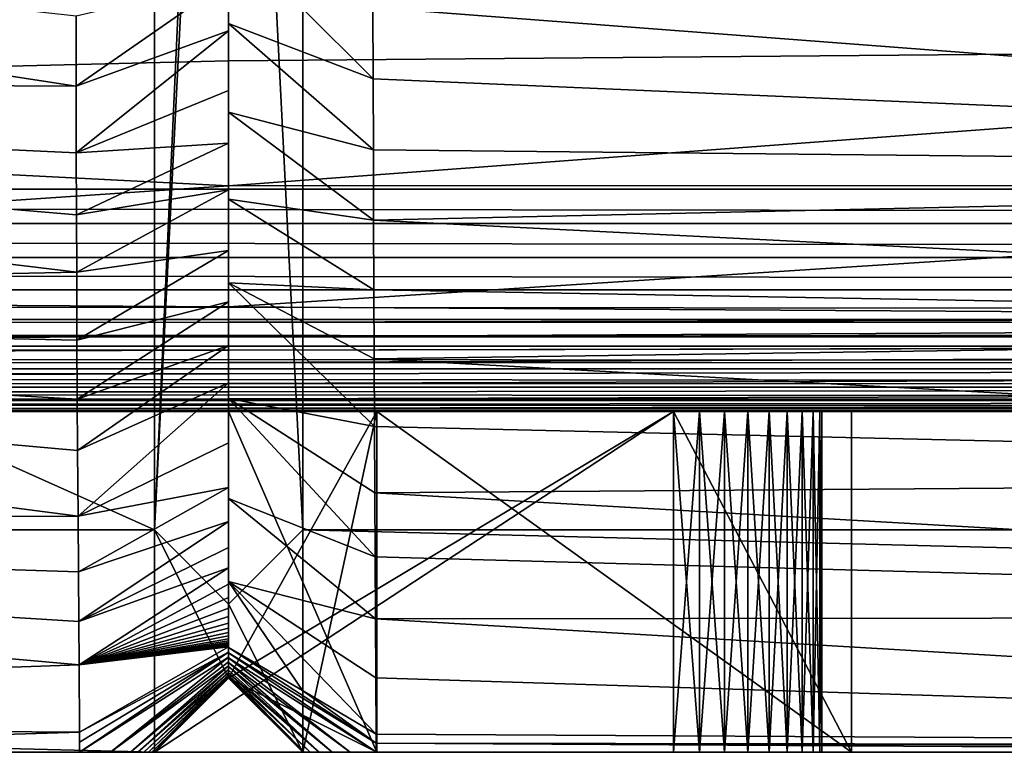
# Model space of a CAD drawing. Header units: metres. Extents: x -258 to 72, y -72 to 102.
# Tile 32 of 256: x -137.02 to -130.38, y -15 to -10.06. Entities that reach past the tile are written whole.
import ezdxf

# ---------------------------------------------------------------- set-up
doc = ezdxf.new("R2010")
doc.units = ezdxf.units.M
doc.layers.add('solid_FREESTAND_ASM_SW0005', color=7, linetype='CONTINUOUS')

msp = doc.modelspace()

# ---------------------------------------------------------------- linework, layer by layer
at = {"layer": 'solid_FREESTAND_ASM_SW0005'}
for points in [[(-136.112488, -13.5, 45.799999), (-196.306244, 13.5, 45.799999), (-196.306244, -13.5, 45.799999)], [(-136.112488, -2.5, 45.799999), (-196.306244, 13.5, 45.799999), (-136.112488, -13.5, 45.799999)], [(-76.866859, -13.5, 45.799999), (-76.866859, 13.5, 45.799999), (-135.112488, 13.5, 45.799999)], [(-131.412491, 2.6, 45.799999), (-76.866859, -13.5, 45.799999), (-135.112488, 13.5, 45.799999)], [(-246.439835, -11.2, 43.5), (-58.5, 11.2, 43.5), (-58.5, -11.2, 43.5)], [(-246.439835, 11.2, 43.5), (-58.5, 11.2, 43.5), (-246.439835, -11.2, 43.5)], [(-131.412491, 2.6, 45.799999), (-131.412491, -2.6, 45.799999), (-76.866859, -13.5, 45.799999)], [(-135.612488, -2.5, 45.299999), (-136.112488, -13.5, 45.799999), (-135.612488, -3.6, 45.299999)], [(-136.112488, -2.5, 45.799999), (-136.112488, -13.5, 45.799999), (-135.612488, -2.5, 45.299999)], [(-134.612488, -2.6, 45.799999), (-135.112488, -3.1, 45.799999), (-76.866859, -13.5, 45.799999)], [(-131.412491, -2.6, 45.799999), (-134.612488, -2.6, 45.799999), (-76.866859, -13.5, 45.799999)], [(-135.612488, -3.6, 45.299999), (-135.112488, -13.5, 45.799999), (-135.112488, -3.1, 45.799999)], [(-135.112488, -3.1, 45.799999), (-135.112488, -13.5, 45.799999), (-76.866859, -13.5, 45.799999)], [(-135.612488, -3.6, 45.299999), (-136.112488, -13.5, 45.799999), (-135.612488, -14, 45.299999)], [(-135.612488, -3.6, 45.299999), (-135.612488, -14, 45.299999), (-135.112488, -13.5, 45.799999)], [(-147.528915, -8.829827, 24.455816), (-136.640671, -10.031066, 24.601543), (-136.640244, -10.505151, 24.820793)], [(-147.528915, -8.829827, 24.455816), (-136.640244, -10.505151, 24.820793), (-147.526108, -10.447568, 25.101238)], [(-146.770309, -9.211143, 27.597363), (-146.784424, -10.606689, 28.237125), (-135.612488, -9.470439, 27.40221)], [(-122.856133, -10.227712, 27.471428), (-122.846046, -9.229651, 26.918577), (-135.612488, -9.470439, 27.40221)], [(-146.784424, -10.606689, 28.237125), (-135.612488, -10.334142, 27.840279), (-135.612488, -9.470439, 27.40221)], [(-122.856133, -10.227712, 27.471428), (-135.612488, -9.470439, 27.40221), (-135.612488, -10.334142, 27.840279)], [(-135.612488, -9.791597, 25.592251), (-135.612488, -9.482079, 25.389627), (-135.612488, -10.084052, 25.670277)], [(-134.63858, -10.456651, 24.740686), (-135.612488, -10.084052, 25.670277), (-135.612488, -9.482079, 25.389627)], [(-134.63858, -10.456651, 24.740686), (-135.612488, -9.482079, 25.389627), (-134.640152, -9.976195, 24.516241)], [(-136.640244, -10.505151, 24.820793), (-136.640671, -10.031066, 24.601543), (-135.612488, -9.791597, 25.592251)], [(-136.640244, -10.505151, 24.820793), (-135.612488, -9.791597, 25.592251), (-135.612488, -10.131976, 25.752459)], [(-135.612488, -10.131976, 25.752459), (-135.612488, -9.791597, 25.592251), (-135.612488, -10.084052, 25.670277)], [(-134.640152, -9.976195, 24.516241), (-120.091194, -9.98056, 24.071754), (-120.089142, -11.084334, 24.661629)], [(-134.63858, -10.456651, 24.740686), (-134.640152, -9.976195, 24.516241), (-120.089142, -11.084334, 24.661629)], [(-135.612488, -10.131976, 25.752459), (-135.612488, -10.084052, 25.670277), (-135.612488, -10.681104, 25.965834)], [(-134.63681, -10.934555, 24.974401), (-135.612488, -10.681104, 25.965834), (-135.612488, -10.084052, 25.670277)], [(-134.63681, -10.934555, 24.974401), (-135.612488, -10.084052, 25.670277), (-134.63858, -10.456651, 24.740686)], [(-136.639465, -10.955819, 25.038528), (-136.640244, -10.505151, 24.820793), (-135.612488, -10.131976, 25.752459)], [(-136.639465, -10.955819, 25.038528), (-135.612488, -10.131976, 25.752459), (-135.612488, -10.535975, 25.949297)], [(-135.612488, -10.535975, 25.949297), (-135.612488, -10.131976, 25.752459), (-135.612488, -10.681104, 25.965834)], [(-122.856133, -10.227712, 27.471428), (-135.612488, -10.334142, 27.840279), (-135.612488, -11.178742, 28.30695)], [(-122.86689, -11.176756, 28.054874), (-122.856133, -10.227712, 27.471428), (-135.612488, -11.178742, 28.30695)], [(-146.784424, -10.606689, 28.237125), (-135.612488, -11.178742, 28.30695), (-135.612488, -10.334142, 27.840279)], [(-147.526108, -10.447568, 25.101238), (-136.640244, -10.505151, 24.820793), (-136.639465, -10.955819, 25.038528)], [(-147.526108, -10.447568, 25.101238), (-136.639465, -10.955819, 25.038528), (-136.638351, -11.375068, 25.249401)], [(-147.526108, -10.447568, 25.101238), (-136.638351, -11.375068, 25.249401), (-136.636978, -11.760481, 25.450483)], [(-147.526108, -10.447568, 25.101238), (-136.636978, -11.760481, 25.450483), (-147.522964, -11.987998, 25.811586)], [(-134.63681, -10.934555, 24.974401), (-134.63858, -10.456651, 24.740686), (-120.089142, -11.084334, 24.661629)], [(-136.639465, -10.955819, 25.038528), (-135.612488, -10.535975, 25.949297), (-135.612488, -10.891656, 26.128733)], [(-135.612488, -10.891656, 26.128733), (-135.612488, -10.535975, 25.949297), (-135.612488, -10.681104, 25.965834)], [(-146.784424, -10.606689, 28.237125), (-146.663589, -11.924352, 28.921038), (-135.612488, -11.178742, 28.30695)], [(-135.612488, -10.891656, 26.128733), (-135.612488, -10.681104, 25.965834), (-135.612488, -11.268223, 26.273573)], [(-134.634903, -11.409142, 25.217056), (-135.612488, -11.268223, 26.273573), (-135.612488, -10.681104, 25.965834)], [(-134.634903, -11.409142, 25.217056), (-135.612488, -10.681104, 25.965834), (-134.63681, -10.934555, 24.974401)], [(-136.638351, -11.375068, 25.249401), (-136.639465, -10.955819, 25.038528), (-135.612488, -10.891656, 26.128733)], [(-136.638351, -11.375068, 25.249401), (-135.612488, -10.891656, 26.128733), (-135.612488, -11.206455, 26.292414)], [(-135.612488, -11.206455, 26.292414), (-135.612488, -10.891656, 26.128733), (-135.612488, -11.268223, 26.273573)], [(-134.634903, -11.409142, 25.217056), (-134.63681, -10.934555, 24.974401), (-120.089142, -11.084334, 24.661629)], [(-134.634903, -11.409142, 25.217056), (-120.089142, -11.084334, 24.661629), (-120.086952, -12.1394, 25.288675)], [(-246.439835, -11.2, 43.5), (-58.5, -11.2, 43.5), (-58.5, -11.43279, 43.481827)], [(-246.439835, -11.43279, 43.481827), (-246.439835, -11.2, 43.5), (-58.5, -11.43279, 43.481827)], [(-146.663589, -11.924352, 28.921038), (-135.612488, -11.994523, 28.796026), (-135.612488, -11.178742, 28.30695)], [(-136.636978, -11.760481, 25.450483), (-136.638351, -11.375068, 25.249401), (-135.612488, -11.206455, 26.292414)], [(-136.636978, -11.760481, 25.450483), (-135.612488, -11.206455, 26.292414), (-135.612488, -11.614948, 26.511799)], [(-122.86689, -11.176756, 28.054874), (-135.612488, -11.178742, 28.30695), (-135.612488, -11.994523, 28.796026)], [(-122.963692, -12.07034, 28.663027), (-122.86689, -11.176756, 28.054874), (-135.612488, -11.994523, 28.796026)], [(-135.612488, -11.614948, 26.511799), (-135.612488, -11.206455, 26.292414), (-135.612488, -11.268223, 26.273573)], [(-135.612488, -11.614948, 26.511799), (-135.612488, -11.268223, 26.273573), (-135.612488, -11.833435, 26.586393)], [(-134.632889, -11.879695, 25.468317), (-135.612488, -11.833435, 26.586393), (-135.612488, -11.268223, 26.273573)], [(-134.632889, -11.879695, 25.468317), (-135.612488, -11.268223, 26.273573), (-134.634903, -11.409142, 25.217056)], [(-134.632889, -11.879695, 25.468317), (-134.634903, -11.409142, 25.217056), (-120.086952, -12.1394, 25.288675)], [(-246.439835, -11.43279, 43.481827), (-58.5, -11.43279, 43.481827), (-58.5, -11.661957, 43.427094)], [(-246.439835, -11.661957, 43.427094), (-246.439835, -11.43279, 43.481827), (-58.5, -11.661957, 43.427094)], [(-136.634872, -12.219674, 25.699335), (-136.636978, -11.760481, 25.450483), (-135.612488, -11.614948, 26.511799)], [(-136.634872, -12.219674, 25.699335), (-135.612488, -11.614948, 26.511799), (-135.612488, -11.96069, 26.703754)], [(-135.612488, -11.96069, 26.703754), (-135.612488, -11.614948, 26.511799), (-135.612488, -11.833435, 26.586393)], [(-246.439835, -11.661957, 43.427094), (-58.5, -11.661957, 43.427094), (-58.5, -11.879725, 43.337151)], [(-246.439835, -11.879725, 43.337151), (-246.439835, -11.661957, 43.427094), (-58.5, -11.879725, 43.337151)], [(-147.522964, -11.987998, 25.811586), (-136.636978, -11.760481, 25.450483), (-136.634872, -12.219674, 25.699335)], [(-246.439835, -11.879725, 43.337151), (-58.5, -11.879725, 43.337151), (-58.5, -12.080725, 43.214218)], [(-246.439835, -12.080725, 43.214218), (-246.439835, -11.879725, 43.337151), (-58.5, -12.080725, 43.214218)], [(-135.612488, -11.96069, 26.703754), (-135.612488, -11.833435, 26.586393), (-135.612488, -12.613136, 27.04595)], [(-134.628632, -12.80201, 25.99296), (-135.612488, -12.613136, 27.04595), (-135.612488, -11.833435, 26.586393)], [(-134.630798, -12.344697, 25.727375), (-135.612488, -11.833435, 26.586393), (-134.632889, -11.879695, 25.468317)], [(-134.628632, -12.80201, 25.99296), (-135.612488, -11.833435, 26.586393), (-134.630798, -12.344697, 25.727375)], [(-134.630798, -12.344697, 25.727375), (-134.632889, -11.879695, 25.468317), (-120.086952, -12.1394, 25.288675)], [(-180.230896, -12.108446, 29.571857), (-135.612488, -11.994523, 28.796026), (-146.663589, -11.924352, 28.921038)], [(-180.230896, -12.108446, 29.571857), (-135.612488, -12.098934, 28.867544), (-135.612488, -11.994523, 28.796026)], [(-147.522964, -11.987998, 25.811586), (-136.634872, -12.219674, 25.699335), (-136.632675, -12.618104, 25.923676)], [(-147.522964, -11.987998, 25.811586), (-136.632675, -12.618104, 25.923676), (-136.630524, -12.96434, 26.125187)], [(-147.522964, -11.987998, 25.811586), (-136.630524, -12.96434, 26.125187), (-136.627518, -13.406687, 26.391844)], [(-147.522964, -11.987998, 25.811586), (-136.627518, -13.406687, 26.391844), (-147.519531, -13.439032, 26.571224)], [(-136.632675, -12.618104, 25.923676), (-136.634872, -12.219674, 25.699335), (-135.612488, -11.96069, 26.703754)], [(-136.632675, -12.618104, 25.923676), (-135.612488, -11.96069, 26.703754), (-135.612488, -12.255075, 26.871943)], [(-135.612488, -12.255075, 26.871943), (-135.612488, -11.96069, 26.703754), (-135.612488, -12.613136, 27.04595)], [(-135.612488, -12.098934, 28.867544), (-122.963692, -12.07034, 28.663027), (-135.612488, -11.994523, 28.796026)], [(-135.612488, -12.098934, 28.867544), (-117.285027, -12.102727, 28.606041), (-122.963692, -12.07034, 28.663027)], [(-246.439835, -12.080725, 43.214218), (-58.5, -12.080725, 43.214218), (-58.5, -12.259994, 43.061325)], [(-246.439835, -12.259994, 43.061325), (-246.439835, -12.080725, 43.214218), (-58.5, -12.259994, 43.061325)], [(-180.230896, -12.108446, 29.571857), (-135.612488, -12.196929, 28.947594), (-135.612488, -12.098934, 28.867544)], [(-180.230896, -12.108446, 29.571857), (-180.228394, -12.28014, 29.724627), (-135.612488, -12.196929, 28.947594)], [(-135.612488, -12.098934, 28.867544), (-135.612488, -12.196929, 28.947594), (-117.285027, -12.102727, 28.606041)], [(-135.612488, -12.196929, 28.947594), (-110.121407, -12.142152, 28.536486), (-117.285027, -12.102727, 28.606041)], [(-135.612488, -12.196929, 28.947594), (-98.086891, -12.20486, 28.425306), (-110.121407, -12.142152, 28.536486)], [(-134.630798, -12.344697, 25.727375), (-120.086952, -12.1394, 25.288675), (-120.084618, -13.140679, 25.946407)], [(-180.228394, -12.28014, 29.724627), (-135.612488, -12.287831, 29.03562), (-135.612488, -12.196929, 28.947594)], [(-135.612488, -12.196929, 28.947594), (-135.612488, -12.287831, 29.03562), (-98.086891, -12.20486, 28.425306)], [(-135.612488, -12.287831, 29.03562), (-97.074814, -12.209936, 28.416273), (-98.086891, -12.20486, 28.425306)], [(-135.612488, -12.287831, 29.03562), (-135.612488, -12.370993, 29.130995), (-97.074814, -12.209936, 28.416273)], [(-97.069038, -12.379667, 28.598785), (-97.074814, -12.209936, 28.416273), (-135.612488, -12.370993, 29.130995)], [(-246.439835, -12.259994, 43.061325), (-58.5, -12.259994, 43.061325), (-58.5, -12.41311, 42.882248)], [(-246.439835, -12.41311, 42.882248), (-246.439835, -12.259994, 43.061325), (-58.5, -12.41311, 42.882248)], [(-136.630524, -12.96434, 26.125187), (-136.632675, -12.618104, 25.923676), (-135.612488, -12.255075, 26.871943)], [(-136.630524, -12.96434, 26.125187), (-135.612488, -12.255075, 26.871943), (-135.612488, -12.507214, 27.019552)], [(-135.612488, -12.507214, 27.019552), (-135.612488, -12.255075, 26.871943), (-135.612488, -12.613136, 27.04595)], [(-180.228394, -12.28014, 29.724627), (-180.225494, -12.426476, 29.901829), (-135.612488, -12.287831, 29.03562)], [(-180.225494, -12.426476, 29.901829), (-135.612488, -12.370993, 29.130995), (-135.612488, -12.287831, 29.03562)], [(-134.628632, -12.80201, 25.99296), (-134.630798, -12.344697, 25.727375), (-120.084618, -13.140679, 25.946407)], [(-180.225494, -12.426476, 29.901829), (-135.612488, -12.445824, 29.233046), (-135.612488, -12.370993, 29.130995)], [(-97.069038, -12.379667, 28.598785), (-135.612488, -12.370993, 29.130995), (-135.612488, -12.445824, 29.233046)], [(-97.069038, -12.379667, 28.598785), (-135.612488, -12.445824, 29.233046), (-135.612488, -12.511792, 29.341049)], [(-97.066238, -12.516862, 28.807011), (-97.069038, -12.379667, 28.598785), (-135.612488, -12.511792, 29.341049)], [(-246.439835, -12.41311, 42.882248), (-58.5, -12.41311, 42.882248), (-58.5, -12.536296, 42.681404)], [(-246.439835, -12.536296, 42.681404), (-246.439835, -12.41311, 42.882248), (-58.5, -12.536296, 42.681404)], [(-180.225494, -12.426476, 29.901829), (-180.22226, -12.544019, 30.099304), (-135.612488, -12.445824, 29.233046)], [(-180.22226, -12.544019, 30.099304), (-135.612488, -12.511792, 29.341049), (-135.612488, -12.445824, 29.233046)], [(-246.439835, -12.536296, 42.681404), (-58.5, -12.536296, 42.681404), (-58.5, -12.626512, 42.463749)], [(-246.439835, -12.626512, 42.463749), (-246.439835, -12.536296, 42.681404), (-58.5, -12.626512, 42.463749)], [(-180.22226, -12.544019, 30.099304), (-135.612488, -12.568425, 29.454231), (-135.612488, -12.511792, 29.341049)], [(-180.22226, -12.544019, 30.099304), (-180.218781, -12.63001, 30.312418), (-135.612488, -12.568425, 29.454231)], [(-136.627518, -13.406687, 26.391844), (-136.630524, -12.96434, 26.125187), (-135.612488, -12.507214, 27.019552)], [(-136.627518, -13.406687, 26.391844), (-135.612488, -12.507214, 27.019552), (-135.612488, -12.911651, 27.263489)], [(-135.612488, -12.911651, 27.263489), (-135.612488, -12.507214, 27.019552), (-135.612488, -12.613136, 27.04595)], [(-97.066238, -12.516862, 28.807011), (-135.612488, -12.511792, 29.341049), (-135.612488, -12.568425, 29.454231)], [(-97.066238, -12.516862, 28.807011), (-135.612488, -12.568425, 29.454231), (-135.612488, -12.615318, 29.571789)], [(-97.063164, -12.617661, 29.035086), (-97.066238, -12.516862, 28.807011), (-135.612488, -12.615318, 29.571789)], [(-180.218781, -12.63001, 30.312418), (-135.612488, -12.615318, 29.571789), (-135.612488, -12.568425, 29.454231)], [(-246.439835, -12.626512, 42.463749), (-58.5, -12.626512, 42.463749), (-58.5, -12.681533, 42.234653)], [(-246.439835, -12.681533, 42.234653), (-246.439835, -12.626512, 42.463749), (-58.5, -12.681533, 42.234653)], [(-180.218781, -12.63001, 30.312418), (-135.612488, -12.652137, 29.692883), (-135.612488, -12.615318, 29.571789)], [(-180.218781, -12.63001, 30.312418), (-180.215118, -12.682428, 30.536163), (-135.612488, -12.652137, 29.692883)], [(-180.215118, -12.682428, 30.536163), (-135.612488, -12.678618, 29.81665), (-135.612488, -12.652137, 29.692883)], [(-135.612488, -12.911651, 27.263489), (-135.612488, -12.613136, 27.04595), (-135.612488, -13.286952, 27.471048)], [(-134.62413, -13.68189, 26.535843), (-135.612488, -13.286952, 27.471048), (-135.612488, -12.613136, 27.04595)], [(-134.626404, -13.248741, 26.263184), (-135.612488, -12.613136, 27.04595), (-134.628632, -12.80201, 25.99296)], [(-134.62413, -13.68189, 26.535843), (-135.612488, -12.613136, 27.04595), (-134.626404, -13.248741, 26.263184)], [(-97.063164, -12.617661, 29.035086), (-135.612488, -12.615318, 29.571789), (-135.612488, -12.652137, 29.692883)], [(-97.063164, -12.617661, 29.035086), (-135.612488, -12.652137, 29.692883), (-135.612488, -12.678618, 29.81665)], [(-97.059914, -12.679277, 29.276707), (-97.063164, -12.617661, 29.035086), (-135.612488, -12.678618, 29.81665)], [(-246.439835, -12.681533, 42.234653), (-58.5, -12.681533, 42.234653), (-58.5, -12.7, 42)], [(-246.439835, -12.7, 42), (-246.439835, -12.681533, 42.234653), (-58.5, -12.7, 42)], [(-229.151108, -12.7, 37.560402), (-246.439835, -12.7, 42), (-58.5, -12.7, 42)], [(-228.639847, -12.7, 37.454128), (-229.151108, -12.7, 37.560402), (-58.5, -12.7, 42)], [(-228.145508, -12.7, 37.28162), (-228.639847, -12.7, 37.454128), (-58.5, -12.7, 42)], [(-227.678146, -12.7, 37.046143), (-228.145508, -12.7, 37.28162), (-58.5, -12.7, 42)], [(-227.245422, -12.7, 36.751587), (-227.678146, -12.7, 37.046143), (-58.5, -12.7, 42)], [(-226.854919, -12.7, 36.403088), (-227.245422, -12.7, 36.751587), (-58.5, -12.7, 42)], [(-135.612488, -12.7, 39.299999), (-226.854919, -12.7, 36.403088), (-58.5, -12.7, 42)], [(-135.612488, -12.7, 39.299999), (-226.51326, -12.7, 36.006588), (-226.854919, -12.7, 36.403088)], [(-135.612488, -12.7, 39.299999), (-226.226288, -12.7, 35.568874), (-226.51326, -12.7, 36.006588)], [(-135.612488, -12.7, 39.299999), (-225.998932, -12.7, 35.097431), (-226.226288, -12.7, 35.568874)], [(-135.612488, -12.7, 39.299999), (-225.835068, -12.7, 34.600285), (-225.998932, -12.7, 35.097431)], [(-135.612488, -12.7, 39.299999), (-225.737534, -12.7, 34.086117), (-225.835068, -12.7, 34.600285)], [(-135.612488, -12.7, 39.299999), (-225.707962, -12.7, 33.563385), (-225.737534, -12.7, 34.086117)], [(-135.612488, -12.7, 39.299999), (-225.706604, -12.7, 32.091534), (-225.707962, -12.7, 33.563385)], [(-135.612488, -12.7, 39.299999), (-225.666122, -12.7, 32.016312), (-225.706604, -12.7, 32.091534)], [(-135.612488, -12.7, 39.299999), (-225.619537, -12.7, 31.944946), (-225.666122, -12.7, 32.016312)], [(-135.612488, -12.7, 39.299999), (-225.5672, -12.7, 31.877945), (-225.619537, -12.7, 31.944946)], [(-135.612488, -12.7, 39.299999), (-225.509491, -12.7, 31.815735), (-225.5672, -12.7, 31.877945)], [(-135.612488, -12.7, 39.299999), (-225.446838, -12.7, 31.758705), (-225.509491, -12.7, 31.815735)], [(-135.612488, -12.7, 39.299999), (-225.379654, -12.7, 31.707249), (-225.446838, -12.7, 31.758705)], [(-135.612488, -12.7, 39.299999), (-225.308456, -12.7, 31.661762), (-225.379654, -12.7, 31.707249)], [(-135.612488, -12.7, 39.299999), (-225.23378, -12.7, 31.622538), (-225.308456, -12.7, 31.661762)], [(-135.612488, -12.7, 39.299999), (-225.156174, -12.7, 31.589832), (-225.23378, -12.7, 31.622538)], [(-135.612488, -12.7, 39.299999), (-225.076202, -12.7, 31.563904), (-225.156174, -12.7, 31.589832)], [(-135.612488, -12.7, 39.299999), (-224.994675, -12.7, 31.544916), (-225.076202, -12.7, 31.563904)], [(-135.612488, -12.7, 39.299999), (-224.912445, -12.7, 31.532883), (-224.994675, -12.7, 31.544916)], [(-135.612488, -12.7, 39.299999), (-224.833618, -12.7, 31.528315), (-224.912445, -12.7, 31.532883)], [(-135.612488, -12.7, 39.299999), (-180.195663, -12.7, 30.765081), (-224.833618, -12.7, 31.528315)], [(-180.215118, -12.682428, 30.536163), (-135.612488, -12.694573, 29.942213), (-135.612488, -12.678618, 29.81665)], [(-180.215118, -12.682428, 30.536163), (-180.195663, -12.7, 30.765081), (-135.612488, -12.694573, 29.942213)], [(-135.612488, -12.694573, 29.942213), (-180.195663, -12.7, 30.765081), (-178.940735, -12.7, 30.744591)], [(-135.612488, -12.7, 39.299999), (-178.940735, -12.7, 30.744591), (-180.195663, -12.7, 30.765081)], [(-135.612488, -12.694573, 29.942213), (-178.940735, -12.7, 30.744591), (-135.612488, -12.7, 30.06839)], [(-135.612488, -12.7, 32.099998), (-135.612488, -12.7, 30.06839), (-178.940735, -12.7, 30.744591)], [(-135.612488, -12.7, 38.299999), (-178.940735, -12.7, 30.744591), (-135.612488, -12.7, 39.299999)], [(-135.612488, -12.7, 33.299999), (-178.940735, -12.7, 30.744591), (-135.612488, -12.7, 38.299999)], [(-135.612488, -12.7, 32.699135), (-135.612488, -12.7, 32.099998), (-178.940735, -12.7, 30.744591)], [(-135.612488, -12.7, 33.299999), (-135.612488, -12.7, 32.699135), (-178.940735, -12.7, 30.744591)], [(-136.112488, -15, 33.299999), (-132.612488, -12.7, 33.299999), (-132.612488, -15, 33.299999)], [(-135.612488, -14.5, 33.299999), (-132.612488, -12.7, 33.299999), (-136.112488, -15, 33.299999)], [(-97.059914, -12.679277, 29.276707), (-135.612488, -12.678618, 29.81665), (-135.612488, -12.694573, 29.942213)], [(-97.059914, -12.679277, 29.276707), (-135.612488, -12.694573, 29.942213), (-97.064285, -12.7, 29.525352)], [(-135.612488, -12.694573, 29.942213), (-135.612488, -12.7, 30.06839), (-97.892525, -12.7, 29.53651)], [(-135.612488, -12.694573, 29.942213), (-97.892525, -12.7, 29.53651), (-97.064285, -12.7, 29.525352)], [(-134.612488, -12.7, 38.299999), (-135.612488, -12.7, 39.299999), (-58.5, -12.7, 42)], [(-131.412491, -12.7, 33.099998), (-97.892525, -12.7, 29.53651), (-135.612488, -12.7, 30.06839)], [(-135.612488, -12.7, 32.099998), (-134.612488, -12.7, 33.099998), (-135.612488, -12.7, 30.06839)], [(-131.412491, -12.7, 33.099998), (-135.612488, -12.7, 30.06839), (-134.612488, -12.7, 33.099998)], [(-134.612488, -15, 38.299999), (-135.612488, -12.7, 39.299999), (-134.612488, -12.7, 38.299999)], [(-135.612488, -14.5, 39.299999), (-135.612488, -12.7, 38.299999), (-135.612488, -12.7, 39.299999)], [(-134.612488, -15, 38.299999), (-135.612488, -14.5, 39.299999), (-135.612488, -12.7, 39.299999)], [(-135.612488, -12.7, 33.299999), (-135.612488, -12.7, 38.299999), (-134.612488, -12.7, 38.299999)], [(-135.612488, -14.5, 38.299999), (-134.612488, -12.7, 38.299999), (-135.612488, -12.7, 38.299999)], [(-132.612488, -12.7, 38.299999), (-135.612488, -12.7, 33.299999), (-134.612488, -12.7, 38.299999)], [(-135.612488, -14.5, 38.299999), (-134.612488, -15, 38.299999), (-134.612488, -12.7, 38.299999)], [(-135.612488, -14.5, 38.299999), (-135.612488, -12.7, 38.299999), (-135.612488, -14.5, 39.299999)], [(-135.612488, -14.5, 32.099998), (-134.612488, -12.7, 33.099998), (-135.612488, -12.7, 32.099998)], [(-135.612488, -14.5, 32.099998), (-135.112488, -15, 32.599998), (-134.612488, -12.7, 33.099998)], [(-135.612488, -14.5, 33.299999), (-135.612488, -12.7, 32.099998), (-135.612488, -12.7, 32.699135)], [(-135.612488, -14.5, 33.299999), (-135.612488, -14.5, 32.099998), (-135.612488, -12.7, 32.099998)], [(-135.612488, -14.5, 33.299999), (-135.612488, -12.7, 32.699135), (-135.612488, -12.7, 33.299999)], [(-132.612488, -12.7, 38.299999), (-132.612488, -12.7, 33.299999), (-135.612488, -12.7, 33.299999)], [(-135.612488, -14.5, 33.299999), (-135.612488, -12.7, 33.299999), (-132.612488, -12.7, 33.299999)], [(-134.612488, -15, 33.099998), (-134.612488, -12.7, 33.099998), (-135.112488, -15, 32.599998)], [(-132.612488, -12.7, 38.299999), (-134.612488, -12.7, 38.299999), (-58.5, -12.7, 42)], [(-131.412491, -15, 33.099998), (-131.412491, -12.7, 33.099998), (-134.612488, -12.7, 33.099998)], [(-131.412491, -15, 33.099998), (-134.612488, -12.7, 33.099998), (-134.612488, -15, 33.099998)], [(-131.412491, -12.7, 38.299999), (-132.612488, -12.7, 38.299999), (-58.5, -12.7, 42)], [(-132.438858, -12.7, 38.284809), (-132.438858, -12.7, 33.315189), (-132.612488, -12.7, 33.299999)], [(-132.612488, -15, 33.299999), (-132.612488, -12.7, 33.299999), (-132.438858, -12.7, 33.315189)], [(-132.612488, -12.7, 38.299999), (-132.438858, -12.7, 38.284809), (-132.612488, -12.7, 33.299999)], [(-132.612488, -15, 33.299999), (-132.438858, -12.7, 33.315189), (-132.438858, -15, 33.315189)], [(-132.438858, -15, 38.284809), (-132.438858, -12.7, 38.284809), (-132.612488, -12.7, 38.299999)], [(-131.412491, -15, 38.299999), (-132.612488, -12.7, 38.299999), (-131.412491, -12.7, 38.299999)], [(-132.438858, -15, 38.284809), (-132.612488, -12.7, 38.299999), (-132.612488, -15, 38.299999)], [(-131.412491, -15, 38.299999), (-132.612488, -15, 38.299999), (-132.612488, -12.7, 38.299999)], [(-132.270477, -12.7, 38.239697), (-132.270477, -12.7, 33.360306), (-132.438858, -12.7, 33.315189)], [(-132.438858, -15, 33.315189), (-132.438858, -12.7, 33.315189), (-132.270477, -12.7, 33.360306)], [(-132.438858, -12.7, 38.284809), (-132.270477, -12.7, 38.239697), (-132.438858, -12.7, 33.315189)], [(-132.438858, -15, 33.315189), (-132.270477, -12.7, 33.360306), (-132.270477, -15, 33.360306)], [(-132.270477, -15, 38.239697), (-132.270477, -12.7, 38.239697), (-132.438858, -12.7, 38.284809)], [(-132.270477, -15, 38.239697), (-132.438858, -12.7, 38.284809), (-132.438858, -15, 38.284809)], [(-132.112503, -12.7, 38.166031), (-132.112503, -12.7, 33.433968), (-132.270477, -12.7, 33.360306)], [(-132.270477, -15, 33.360306), (-132.270477, -12.7, 33.360306), (-132.112503, -12.7, 33.433968)], [(-132.270477, -12.7, 38.239697), (-132.112503, -12.7, 38.166031), (-132.270477, -12.7, 33.360306)], [(-132.270477, -15, 33.360306), (-132.112503, -12.7, 33.433968), (-132.112503, -15, 33.433968)], [(-132.112503, -15, 38.166031), (-132.112503, -12.7, 38.166031), (-132.270477, -12.7, 38.239697)], [(-132.112503, -15, 38.166031), (-132.270477, -12.7, 38.239697), (-132.270477, -15, 38.239697)], [(-131.969711, -12.7, 38.066048), (-131.969711, -12.7, 33.533951), (-132.112503, -12.7, 33.433968)], [(-132.112503, -15, 33.433968), (-132.112503, -12.7, 33.433968), (-131.969711, -12.7, 33.533951)], [(-132.112503, -12.7, 38.166031), (-131.969711, -12.7, 38.066048), (-132.112503, -12.7, 33.433968)], [(-132.112503, -15, 33.433968), (-131.969711, -12.7, 33.533951), (-131.969711, -15, 33.533951)], [(-131.969711, -15, 38.066048), (-131.969711, -12.7, 38.066048), (-132.112503, -12.7, 38.166031)], [(-131.969711, -15, 38.066048), (-132.112503, -12.7, 38.166031), (-132.112503, -15, 38.166031)], [(-131.846451, -12.7, 37.942783), (-131.846451, -12.7, 33.657219), (-131.969711, -12.7, 33.533951)], [(-131.969711, -15, 33.533951), (-131.969711, -12.7, 33.533951), (-131.846451, -12.7, 33.657219)], [(-131.969711, -12.7, 38.066048), (-131.846451, -12.7, 37.942783), (-131.969711, -12.7, 33.533951)], [(-131.969711, -15, 33.533951), (-131.846451, -12.7, 33.657219), (-131.846451, -15, 33.657219)], [(-131.846451, -15, 37.942783), (-131.846451, -12.7, 37.942783), (-131.969711, -12.7, 38.066048)], [(-131.846451, -15, 37.942783), (-131.969711, -12.7, 38.066048), (-131.969711, -15, 38.066048)], [(-131.74646, -12.7, 37.799992), (-131.74646, -12.7, 33.800011), (-131.846451, -12.7, 33.657219)], [(-131.846451, -15, 33.657219), (-131.846451, -12.7, 33.657219), (-131.74646, -12.7, 33.800011)], [(-131.846451, -12.7, 37.942783), (-131.74646, -12.7, 37.799992), (-131.846451, -12.7, 33.657219)], [(-131.846451, -15, 33.657219), (-131.74646, -12.7, 33.800011), (-131.74646, -15, 33.800011)], [(-131.74646, -15, 37.799992), (-131.74646, -12.7, 37.799992), (-131.846451, -12.7, 37.942783)], [(-131.74646, -15, 37.799992), (-131.846451, -12.7, 37.942783), (-131.846451, -15, 37.942783)], [(-131.672806, -12.7, 37.642014), (-131.672806, -12.7, 33.957985), (-131.74646, -12.7, 33.800011)], [(-131.74646, -15, 33.800011), (-131.74646, -12.7, 33.800011), (-131.672806, -12.7, 33.957985)], [(-131.74646, -12.7, 37.799992), (-131.672806, -12.7, 37.642014), (-131.74646, -12.7, 33.800011)], [(-131.74646, -15, 33.800011), (-131.672806, -12.7, 33.957985), (-131.672806, -15, 33.957985)], [(-131.672806, -15, 37.642014), (-131.672806, -12.7, 37.642014), (-131.74646, -12.7, 37.799992)], [(-131.672806, -15, 37.642014), (-131.74646, -12.7, 37.799992), (-131.74646, -15, 37.799992)], [(-131.627686, -12.7, 37.47364), (-131.627686, -12.7, 34.126358), (-131.672806, -12.7, 33.957985)], [(-131.672806, -15, 33.957985), (-131.672806, -12.7, 33.957985), (-131.627686, -12.7, 34.126358)], [(-131.672806, -12.7, 37.642014), (-131.627686, -12.7, 37.47364), (-131.672806, -12.7, 33.957985)], [(-131.672806, -15, 33.957985), (-131.627686, -12.7, 34.126358), (-131.627686, -15, 34.126358)], [(-131.627686, -15, 37.47364), (-131.627686, -12.7, 37.47364), (-131.672806, -12.7, 37.642014)], [(-131.627686, -15, 37.47364), (-131.672806, -12.7, 37.642014), (-131.672806, -15, 37.642014)], [(-131.612488, -12.7, 37.299999), (-131.612488, -12.7, 34.299999), (-131.627686, -12.7, 34.126358)], [(-131.627686, -15, 34.126358), (-131.627686, -12.7, 34.126358), (-131.612488, -12.7, 34.299999)], [(-131.627686, -12.7, 37.47364), (-131.612488, -12.7, 37.299999), (-131.627686, -12.7, 34.126358)], [(-131.627686, -15, 34.126358), (-131.612488, -12.7, 34.299999), (-131.612488, -15, 34.299999)], [(-131.612488, -15, 37.299999), (-131.612488, -12.7, 37.299999), (-131.627686, -12.7, 37.47364)], [(-131.612488, -15, 37.299999), (-131.627686, -12.7, 37.47364), (-131.627686, -15, 37.47364)], [(-131.612488, -15, 34.299999), (-131.612488, -12.7, 34.299999), (-131.612488, -12.7, 37.299999)], [(-131.612488, -15, 34.299999), (-131.612488, -12.7, 37.299999), (-131.612488, -15, 37.299999)], [(-131.412491, -12.7, 33.099998), (-58.5, -12.7, 42), (-97.892525, -12.7, 29.53651)], [(-131.412491, -12.7, 33.099998), (-131.412491, -12.7, 38.299999), (-58.5, -12.7, 42)], [(-131.412491, -15, 38.299999), (-131.412491, -12.7, 38.299999), (-131.412491, -12.7, 33.099998)], [(-131.412491, -15, 38.299999), (-131.412491, -12.7, 33.099998), (-131.412491, -15, 33.099998)], [(-134.626404, -13.248741, 26.263184), (-134.628632, -12.80201, 25.99296), (-120.084618, -13.140679, 25.946407)], [(-136.627518, -13.406687, 26.391844), (-135.612488, -12.911651, 27.263489), (-135.612488, -13.214485, 27.452192)], [(-135.612488, -13.214485, 27.452192), (-135.612488, -12.911651, 27.263489), (-135.612488, -13.286952, 27.471048)], [(-134.626404, -13.248741, 26.263184), (-120.084618, -13.140679, 25.946407), (-120.082161, -14.083087, 26.628347)], [(-136.624802, -13.783251, 26.627319), (-136.627518, -13.406687, 26.391844), (-135.612488, -13.214485, 27.452192)], [(-136.624802, -13.783251, 26.627319), (-135.612488, -13.214485, 27.452192), (-135.612488, -13.443497, 27.598513)], [(-135.612488, -13.443497, 27.598513), (-135.612488, -13.214485, 27.452192), (-135.612488, -13.286952, 27.471048)], [(-134.62413, -13.68189, 26.535843), (-134.626404, -13.248741, 26.263184), (-120.082161, -14.083087, 26.628347)], [(-135.612488, -13.443497, 27.598513), (-135.612488, -13.286952, 27.471048), (-135.612488, -13.847648, 27.846228)], [(-134.621841, -14.098959, 26.808809), (-135.612488, -13.847648, 27.846228), (-135.612488, -13.286952, 27.471048)], [(-134.621841, -14.098959, 26.808809), (-135.612488, -13.286952, 27.471048), (-134.62413, -13.68189, 26.535843)], [(-147.519531, -13.439032, 26.571224), (-136.627518, -13.406687, 26.391844), (-136.624802, -13.783251, 26.627319)], [(-147.519531, -13.439032, 26.571224), (-136.620285, -14.410169, 27.037682), (-147.514587, -14.788589, 27.364511)], [(-147.519531, -13.439032, 26.571224), (-136.624802, -13.783251, 26.627319), (-136.622375, -14.117057, 26.842878)], [(-147.519531, -13.439032, 26.571224), (-136.622375, -14.117057, 26.842878), (-136.620285, -14.410169, 27.037682)], [(-136.622375, -14.117057, 26.842878), (-136.624802, -13.783251, 26.627319), (-135.612488, -13.443497, 27.598513)], [(-136.622375, -14.117057, 26.842878), (-135.612488, -13.443497, 27.598513), (-135.612488, -13.617758, 27.71203)], [(-135.612488, -13.617758, 27.71203), (-135.612488, -13.443497, 27.598513), (-135.612488, -13.847648, 27.846228)], [(-196.306244, -13.5, 45.799999), (-196.306244, -15, 44.299999), (-136.112488, -15, 44.299999)], [(-136.112488, -13.5, 45.799999), (-196.306244, -13.5, 45.799999), (-136.112488, -15, 44.299999)], [(-136.112488, -13.5, 45.799999), (-136.112488, -15, 44.299999), (-135.612488, -14.5, 44.799999)], [(-135.612488, -14, 45.299999), (-136.112488, -13.5, 45.799999), (-135.612488, -14.5, 44.799999)], [(-135.612488, -14, 45.299999), (-135.112488, -15, 44.299999), (-135.112488, -13.5, 45.799999)], [(-135.112488, -13.5, 45.799999), (-135.112488, -15, 44.299999), (-76.274048, -15, 44.299999)], [(-135.112488, -13.5, 45.799999), (-76.274048, -15, 44.299999), (-76.866859, -13.5, 45.799999)], [(-136.622375, -14.117057, 26.842878), (-135.612488, -13.617758, 27.71203), (-135.612488, -13.755134, 27.802893)], [(-135.612488, -13.755134, 27.802893), (-135.612488, -13.617758, 27.71203), (-135.612488, -13.847648, 27.846228)], [(-134.621841, -14.098959, 26.808809), (-134.62413, -13.68189, 26.535843), (-120.082161, -14.083087, 26.628347)], [(-136.620285, -14.410169, 27.037682), (-136.622375, -14.117057, 26.842878), (-135.612488, -13.755134, 27.802893)], [(-136.620285, -14.410169, 27.037682), (-135.612488, -13.755134, 27.802893), (-135.612488, -13.866471, 27.877445)], [(-135.612488, -13.866471, 27.877445), (-135.612488, -13.755134, 27.802893), (-135.612488, -13.847648, 27.846228)], [(-136.620285, -14.410169, 27.037682), (-135.612488, -13.866471, 27.877445), (-135.612488, -13.955855, 27.937904)], [(-135.612488, -13.866471, 27.877445), (-135.612488, -13.847648, 27.846228), (-135.612488, -14.291793, 28.158422)], [(-135.114883, -14.583585, 27.752403), (-135.612488, -14.291793, 28.158422), (-135.612488, -13.847648, 27.846228)], [(-134.619537, -14.497433, 27.07972), (-135.612488, -13.847648, 27.846228), (-134.621841, -14.098959, 26.808809)], [(-134.617279, -14.878008, 27.343109), (-135.612488, -13.847648, 27.846228), (-134.619537, -14.497433, 27.07972)], [(-135.114883, -14.583585, 27.752403), (-135.612488, -13.847648, 27.846228), (-134.617279, -14.878008, 27.343109)], [(-135.612488, -13.955855, 27.937904), (-135.612488, -13.866471, 27.877445), (-135.612488, -14.291793, 28.158422)], [(-136.620285, -14.410169, 27.037682), (-135.612488, -13.955855, 27.937904), (-135.612488, -14.026992, 27.986414)], [(-135.612488, -14.026992, 27.986414), (-135.612488, -13.955855, 27.937904), (-135.612488, -14.291793, 28.158422)], [(-135.612488, -14, 45.299999), (-135.612488, -14.5, 44.799999), (-135.112488, -15, 44.299999)], [(-136.620285, -14.410169, 27.037682), (-135.612488, -14.026992, 27.986414), (-135.612488, -14.083252, 28.025028)], [(-135.612488, -14.083252, 28.025028), (-135.612488, -14.026992, 27.986414), (-135.612488, -14.291793, 28.158422)], [(-136.620285, -14.410169, 27.037682), (-135.612488, -14.083252, 28.025028), (-135.612488, -14.12771, 28.055702)], [(-136.620285, -14.410169, 27.037682), (-135.612488, -14.12771, 28.055702), (-135.612488, -14.163321, 28.080374)], [(-135.612488, -14.12771, 28.055702), (-135.612488, -14.083252, 28.025028), (-135.612488, -14.291793, 28.158422)], [(-135.612488, -14.163321, 28.080374), (-135.612488, -14.12771, 28.055702), (-135.612488, -14.291793, 28.158422)], [(-134.621841, -14.098959, 26.808809), (-120.082161, -14.083087, 26.628347), (-120.103035, -14.959204, 27.330807)], [(-134.619537, -14.497433, 27.07972), (-134.621841, -14.098959, 26.808809), (-120.103035, -14.959204, 27.330807)], [(-136.620285, -14.410169, 27.037682), (-135.612488, -14.163321, 28.080374), (-135.612488, -14.192, 28.100309)], [(-136.620285, -14.410169, 27.037682), (-135.612488, -14.192, 28.100309), (-135.612488, -14.214969, 28.11632)], [(-135.612488, -14.192, 28.100309), (-135.612488, -14.163321, 28.080374), (-135.612488, -14.291793, 28.158422)], [(-135.612488, -14.214969, 28.11632), (-135.612488, -14.192, 28.100309), (-135.612488, -14.291793, 28.158422)], [(-136.620285, -14.410169, 27.037682), (-135.612488, -14.214969, 28.11632), (-135.612488, -14.23336, 28.129166)], [(-136.620285, -14.410169, 27.037682), (-135.612488, -14.23336, 28.129166), (-135.612488, -14.24805, 28.139444)], [(-136.620285, -14.410169, 27.037682), (-135.612488, -14.24805, 28.139444), (-135.612488, -14.259818, 28.147692)], [(-136.620285, -14.410169, 27.037682), (-135.612488, -14.259818, 28.147692), (-135.612488, -14.269252, 28.154308)], [(-136.620285, -14.410169, 27.037682), (-135.612488, -14.269252, 28.154308), (-135.612488, -14.276796, 28.159607)], [(-135.612488, -14.23336, 28.129166), (-135.612488, -14.214969, 28.11632), (-135.612488, -14.291793, 28.158422)], [(-135.612488, -14.24805, 28.139444), (-135.612488, -14.23336, 28.129166), (-135.612488, -14.291793, 28.158422)], [(-135.612488, -14.259818, 28.147692), (-135.612488, -14.24805, 28.139444), (-135.612488, -14.291793, 28.158422)], [(-135.612488, -14.269252, 28.154308), (-135.612488, -14.259818, 28.147692), (-135.612488, -14.291793, 28.158422)], [(-135.612488, -14.276796, 28.159607), (-135.612488, -14.269252, 28.154308), (-135.612488, -14.291793, 28.158422)], [(-136.620285, -14.410169, 27.037682), (-135.612488, -14.276796, 28.159607), (-135.612488, -14.282815, 28.163836)], [(-136.620285, -14.410169, 27.037682), (-135.612488, -14.282815, 28.163836), (-135.612488, -14.287609, 28.167206)], [(-136.620285, -14.410169, 27.037682), (-135.612488, -14.287609, 28.167206), (-136.61731, -14.862936, 27.349297)], [(-136.61731, -14.862936, 27.349297), (-135.612488, -14.287609, 28.167206), (-135.612488, -14.324516, 28.195827)], [(-136.61731, -14.862936, 27.349297), (-135.612488, -14.324516, 28.195827), (-136.617096, -14.932148, 27.401016)], [(-136.617096, -14.932148, 27.401016), (-135.612488, -14.324516, 28.195827), (-136.616989, -15, 27.458185)], [(-136.616989, -15, 27.458185), (-135.612488, -14.324516, 28.195827), (-135.612488, -14.358593, 28.227766)], [(-135.612488, -14.282815, 28.163836), (-135.612488, -14.276796, 28.159607), (-135.612488, -14.291793, 28.158422)], [(-135.612488, -14.282815, 28.163836), (-135.612488, -14.291793, 28.158422), (-135.612488, -14.287609, 28.167206)], [(-135.612488, -14.291793, 28.158422), (-135.612488, -14.324516, 28.195827), (-135.612488, -14.287609, 28.167206)], [(-135.612488, -14.291793, 28.158422), (-135.612488, -14.328905, 28.187859), (-135.612488, -14.324516, 28.195827)], [(-134.617111, -14.937806, 27.393782), (-135.612488, -14.328905, 28.187859), (-135.612488, -14.291793, 28.158422)], [(-135.114883, -14.583585, 27.752403), (-134.617111, -14.937806, 27.393782), (-135.612488, -14.291793, 28.158422)], [(-135.612488, -14.328905, 28.187859), (-135.612488, -14.358593, 28.227766), (-135.612488, -14.324516, 28.195827)], [(-135.612488, -14.328905, 28.187859), (-135.612488, -14.363057, 28.220663), (-135.612488, -14.358593, 28.227766)], [(-134.616806, -15, 27.446428), (-135.612488, -14.363057, 28.220663), (-135.612488, -14.328905, 28.187859)], [(-134.617111, -14.937806, 27.393782), (-134.616806, -15, 27.446428), (-135.612488, -14.328905, 28.187859)], [(-136.616989, -15, 27.458185), (-135.612488, -14.358593, 28.227766), (-136.408752, -15, 27.756086)], [(-136.408752, -15, 27.756086), (-135.612488, -14.358593, 28.227766), (-135.612488, -14.389541, 28.262747)], [(-136.408752, -15, 27.756086), (-135.612488, -14.389541, 28.262747), (-135.612488, -14.41709, 28.300463)], [(-135.612488, -14.363057, 28.220663), (-135.612488, -14.389541, 28.262747), (-135.612488, -14.358593, 28.227766)], [(-135.612488, -14.363057, 28.220663), (-135.612488, -14.393966, 28.256569), (-135.612488, -14.389541, 28.262747)], [(-134.792297, -15, 27.697691), (-135.612488, -14.393966, 28.256569), (-135.612488, -14.363057, 28.220663)], [(-134.792297, -15, 27.697691), (-135.612488, -14.363057, 28.220663), (-134.616806, -15, 27.446428)], [(-135.612488, -14.393966, 28.256569), (-135.612488, -14.41709, 28.300463), (-135.612488, -14.389541, 28.262747)], [(-135.612488, -14.393966, 28.256569), (-135.612488, -14.421328, 28.295225), (-135.612488, -14.41709, 28.300463)], [(-134.914795, -15, 27.901186), (-135.612488, -14.421328, 28.295225), (-135.612488, -14.393966, 28.256569)], [(-134.914795, -15, 27.901186), (-135.612488, -14.393966, 28.256569), (-134.792297, -15, 27.697691)], [(-136.620285, -14.410169, 27.037682), (-136.61731, -14.862936, 27.349297), (-147.514587, -14.788589, 27.364511)], [(-136.408752, -15, 27.756086), (-135.612488, -14.41709, 28.300463), (-136.273575, -15, 27.99008)], [(-136.273575, -15, 27.99008), (-135.612488, -14.41709, 28.300463), (-135.612488, -14.440995, 28.340574)], [(-136.273575, -15, 27.99008), (-135.612488, -14.440995, 28.340574), (-136.223999, -15, 28.094557)], [(-136.223999, -15, 28.094557), (-135.612488, -14.440995, 28.340574), (-135.612488, -14.461061, 28.382759)], [(-136.223999, -15, 28.094557), (-135.612488, -14.461061, 28.382759), (-136.184113, -15, 28.194376)], [(-136.184113, -15, 28.194376), (-135.612488, -14.461061, 28.382759), (-135.612488, -14.477095, 28.426607)], [(-135.612488, -14.421328, 28.295225), (-135.612488, -14.440995, 28.340574), (-135.612488, -14.41709, 28.300463)], [(-135.612488, -14.421328, 28.295225), (-135.612488, -14.444914, 28.336304), (-135.612488, -14.440995, 28.340574)], [(-135.002609, -15, 28.079334), (-135.612488, -14.444914, 28.336304), (-135.612488, -14.421328, 28.295225)], [(-135.002609, -15, 28.079334), (-135.612488, -14.421328, 28.295225), (-134.914795, -15, 27.901186)], [(-135.612488, -14.444914, 28.336304), (-135.612488, -14.461061, 28.382759), (-135.612488, -14.440995, 28.340574)], [(-135.612488, -14.444914, 28.336304), (-135.612488, -14.464507, 28.379433), (-135.612488, -14.461061, 28.382759)], [(-135.002609, -15, 28.079334), (-135.612488, -14.464507, 28.379433), (-135.612488, -14.444914, 28.336304)], [(-135.612488, -14.464507, 28.379433), (-135.612488, -14.477095, 28.426607), (-135.612488, -14.461061, 28.382759)], [(-135.612488, -14.464507, 28.379433), (-135.612488, -14.479929, 28.42421), (-135.612488, -14.477095, 28.426607)], [(-135.063629, -15, 28.244814), (-135.612488, -14.479929, 28.42421), (-135.612488, -14.464507, 28.379433)], [(-135.063629, -15, 28.244814), (-135.612488, -14.464507, 28.379433), (-135.002609, -15, 28.079334)], [(-136.184113, -15, 28.194376), (-135.612488, -14.477095, 28.426607), (-136.153122, -15, 28.291416)], [(-136.153122, -15, 28.291416), (-135.612488, -14.477095, 28.426607), (-135.612488, -14.488976, 28.471792)], [(-136.153122, -15, 28.291416), (-135.612488, -14.488976, 28.471792), (-136.130829, -15, 28.386902)], [(-136.130829, -15, 28.386902), (-135.612488, -14.488976, 28.471792), (-135.612488, -14.496579, 28.517853)], [(-136.130829, -15, 28.386902), (-135.612488, -14.496579, 28.517853), (-136.117233, -15, 28.481642)], [(-136.117233, -15, 28.481642), (-135.612488, -14.496579, 28.517853), (-135.612488, -14.49993, 28.564457)], [(-135.612518, -14.499983, 28.570335), (-136.117233, -15, 28.481642), (-135.612488, -14.49993, 28.564457)], [(-135.612488, -14.5, 28.576214), (-136.117233, -15, 28.481642), (-135.612518, -14.499983, 28.570335)], [(-135.612488, -14.5, 28.576214), (-136.112488, -15, 28.576212), (-136.117233, -15, 28.481642)], [(-136.112488, -15, 38.299999), (-135.612488, -14.5, 39.299999), (-136.112488, -15, 44.299999)], [(-135.612488, -14.5, 44.799999), (-136.112488, -15, 44.299999), (-135.612488, -14.5, 39.299999)], [(-135.612488, -14.5, 38.299999), (-135.612488, -14.5, 39.299999), (-136.112488, -15, 38.299999)], [(-135.612488, -14.5, 38.299999), (-136.112488, -15, 38.299999), (-134.612488, -15, 38.299999)], [(-135.612488, -14.5, 33.299999), (-136.112488, -15, 33.299999), (-136.112488, -15, 28.576212)], [(-135.612488, -14.5, 28.576214), (-135.612488, -14.5, 32.099998), (-136.112488, -15, 28.576212)], [(-135.612488, -14.5, 33.299999), (-136.112488, -15, 28.576212), (-135.612488, -14.5, 32.099998)], [(-135.612518, -14.499983, 28.570335), (-135.612488, -14.49993, 28.564457), (-135.112488, -15, 32.599998)], [(-135.612488, -14.5, 28.576214), (-135.612518, -14.499983, 28.570335), (-135.112488, -15, 32.599998)], [(-135.612488, -14.479929, 28.42421), (-135.612488, -14.488976, 28.471792), (-135.612488, -14.477095, 28.426607)], [(-135.612488, -14.479929, 28.42421), (-135.612488, -14.491048, 28.470263), (-135.612488, -14.488976, 28.471792)], [(-135.100372, -15, 28.405279), (-135.612488, -14.491048, 28.470263), (-135.612488, -14.479929, 28.42421)], [(-135.100372, -15, 28.405279), (-135.612488, -14.479929, 28.42421), (-135.063629, -15, 28.244814)], [(-135.612488, -14.491048, 28.470263), (-135.612488, -14.496579, 28.517853), (-135.612488, -14.488976, 28.471792)], [(-135.612488, -14.491048, 28.470263), (-135.612488, -14.49776, 28.517141), (-135.612488, -14.496579, 28.517853)], [(-135.100372, -15, 28.405279), (-135.612488, -14.49776, 28.517141), (-135.612488, -14.491048, 28.470263)], [(-135.612488, -14.49776, 28.517141), (-135.612488, -14.49993, 28.564457), (-135.612488, -14.496579, 28.517853)], [(-135.112488, -15, 28.564457), (-135.612488, -14.49993, 28.564457), (-135.612488, -14.49776, 28.517141)], [(-135.112488, -15, 28.564457), (-135.612488, -14.49776, 28.517141), (-135.100372, -15, 28.405279)], [(-135.112488, -15, 32.599998), (-135.612488, -14.49993, 28.564457), (-135.112488, -15, 28.564457)], [(-134.612488, -15, 38.299999), (-135.112488, -15, 38.799999), (-135.612488, -14.5, 39.299999)], [(-135.112488, -15, 44.299999), (-135.612488, -14.5, 39.299999), (-135.112488, -15, 38.799999)], [(-135.612488, -14.5, 44.799999), (-135.612488, -14.5, 39.299999), (-135.112488, -15, 44.299999)], [(-135.612488, -14.5, 28.576214), (-135.112488, -15, 32.599998), (-135.612488, -14.5, 32.099998)], [(-134.617279, -14.878008, 27.343109), (-134.619537, -14.497433, 27.07972), (-120.103035, -14.959204, 27.330807)], [(-135.114883, -14.583585, 27.752403), (-134.617279, -14.878008, 27.343109), (-134.617111, -14.937806, 27.393782)], [(-147.514587, -14.788589, 27.364511), (-136.61731, -14.862936, 27.349297), (-140.992172, -15, 27.483969)], [(-136.61731, -14.862936, 27.349297), (-136.616989, -15, 27.458185), (-140.992172, -15, 27.483969)], [(-136.61731, -14.862936, 27.349297), (-136.617096, -14.932148, 27.401016), (-136.616989, -15, 27.458185)], [(-134.617111, -14.937806, 27.393782), (-134.617279, -14.878008, 27.343109), (-120.103035, -14.959204, 27.330807)], [(-196.306244, -15, 44.299999), (-136.112488, -15, 28.576212), (-136.112488, -15, 33.299999)], [(-136.112488, -15, 38.299999), (-196.306244, -15, 44.299999), (-136.112488, -15, 33.299999)], [(-196.306244, -15, 44.299999), (-136.117233, -15, 28.481642), (-136.112488, -15, 28.576212)], [(-196.306244, -15, 44.299999), (-136.130829, -15, 28.386902), (-136.117233, -15, 28.481642)], [(-196.306244, -15, 44.299999), (-136.153122, -15, 28.291416), (-136.130829, -15, 28.386902)], [(-196.306244, -15, 44.299999), (-136.184113, -15, 28.194376), (-136.153122, -15, 28.291416)], [(-196.306244, -15, 44.299999), (-136.223999, -15, 28.094557), (-136.184113, -15, 28.194376)], [(-196.306244, -15, 44.299999), (-136.273575, -15, 27.99008), (-136.223999, -15, 28.094557)], [(-196.306244, -15, 44.299999), (-136.408752, -15, 27.756086), (-136.273575, -15, 27.99008)], [(-196.306244, -15, 44.299999), (-136.616989, -15, 27.458185), (-136.408752, -15, 27.756086)], [(-196.306244, -15, 44.299999), (-140.992172, -15, 27.483969), (-136.616989, -15, 27.458185)], [(-136.112488, -15, 38.299999), (-136.112488, -15, 44.299999), (-196.306244, -15, 44.299999)], [(-136.112488, -15, 38.299999), (-132.612488, -15, 33.299999), (-134.612488, -15, 38.299999)], [(-136.112488, -15, 38.299999), (-136.112488, -15, 33.299999), (-132.612488, -15, 33.299999)], [(-135.112488, -15, 44.299999), (-90.667191, -15, 27.177744), (-80.649857, -15, 27.105791)], [(-135.112488, -15, 44.299999), (-105.344337, -15, 27.274015), (-90.667191, -15, 27.177744)], [(-76.274048, -15, 44.299999), (-135.112488, -15, 44.299999), (-80.649857, -15, 27.105791)], [(-135.112488, -15, 44.299999), (-113.293259, -15, 27.321716), (-105.344337, -15, 27.274015)], [(-123.955009, -15, 27.387774), (-113.293259, -15, 27.321716), (-135.112488, -15, 44.299999)], [(-135.112488, -15, 44.299999), (-135.112488, -15, 38.799999), (-134.612488, -15, 38.299999)], [(-135.112488, -15, 44.299999), (-134.612488, -15, 38.299999), (-132.612488, -15, 33.299999)], [(-135.112488, -15, 44.299999), (-132.612488, -15, 33.299999), (-132.612488, -15, 38.299999)], [(-131.412491, -15, 38.299999), (-135.112488, -15, 44.299999), (-132.612488, -15, 38.299999)], [(-131.412491, -15, 38.299999), (-123.955009, -15, 27.387774), (-135.112488, -15, 44.299999)], [(-135.112488, -15, 32.599998), (-134.792297, -15, 27.697691), (-134.616806, -15, 27.446428)], [(-134.612488, -15, 33.099998), (-135.112488, -15, 32.599998), (-134.616806, -15, 27.446428)], [(-135.112488, -15, 32.599998), (-134.914795, -15, 27.901186), (-134.792297, -15, 27.697691)], [(-135.112488, -15, 32.599998), (-135.002609, -15, 28.079334), (-134.914795, -15, 27.901186)], [(-135.112488, -15, 32.599998), (-135.063629, -15, 28.244814), (-135.002609, -15, 28.079334)], [(-135.112488, -15, 32.599998), (-135.100372, -15, 28.405279), (-135.063629, -15, 28.244814)], [(-135.112488, -15, 32.599998), (-135.112488, -15, 28.564457), (-135.100372, -15, 28.405279)], [(-120.103035, -14.959204, 27.330807), (-113.293259, -15, 27.321716), (-134.617111, -14.937806, 27.393782)], [(-134.617111, -14.937806, 27.393782), (-113.293259, -15, 27.321716), (-123.955009, -15, 27.387774)], [(-134.617111, -14.937806, 27.393782), (-123.955009, -15, 27.387774), (-134.616806, -15, 27.446428)], [(-134.612488, -15, 33.099998), (-134.616806, -15, 27.446428), (-123.955009, -15, 27.387774)], [(-131.412491, -15, 33.099998), (-134.612488, -15, 33.099998), (-123.955009, -15, 27.387774)], [(-132.438858, -15, 33.315189), (-132.438858, -15, 38.284809), (-132.612488, -15, 38.299999)], [(-132.612488, -15, 33.299999), (-132.438858, -15, 33.315189), (-132.612488, -15, 38.299999)], [(-132.270477, -15, 33.360306), (-132.270477, -15, 38.239697), (-132.438858, -15, 38.284809)], [(-132.438858, -15, 33.315189), (-132.270477, -15, 33.360306), (-132.438858, -15, 38.284809)], [(-132.112503, -15, 33.433968), (-132.112503, -15, 38.166031), (-132.270477, -15, 38.239697)], [(-132.270477, -15, 33.360306), (-132.112503, -15, 33.433968), (-132.270477, -15, 38.239697)], [(-131.969711, -15, 33.533951), (-131.969711, -15, 38.066048), (-132.112503, -15, 38.166031)], [(-132.112503, -15, 33.433968), (-131.969711, -15, 33.533951), (-132.112503, -15, 38.166031)], [(-131.846451, -15, 33.657219), (-131.846451, -15, 37.942783), (-131.969711, -15, 38.066048)], [(-131.969711, -15, 33.533951), (-131.846451, -15, 33.657219), (-131.969711, -15, 38.066048)], [(-131.74646, -15, 33.800011), (-131.74646, -15, 37.799992), (-131.846451, -15, 37.942783)], [(-131.846451, -15, 33.657219), (-131.74646, -15, 33.800011), (-131.846451, -15, 37.942783)], [(-131.672806, -15, 33.957985), (-131.672806, -15, 37.642014), (-131.74646, -15, 37.799992)], [(-131.74646, -15, 33.800011), (-131.672806, -15, 33.957985), (-131.74646, -15, 37.799992)], [(-131.627686, -15, 34.126358), (-131.627686, -15, 37.47364), (-131.672806, -15, 37.642014)], [(-131.672806, -15, 33.957985), (-131.627686, -15, 34.126358), (-131.672806, -15, 37.642014)], [(-131.612488, -15, 34.299999), (-131.612488, -15, 37.299999), (-131.627686, -15, 37.47364)], [(-131.627686, -15, 34.126358), (-131.612488, -15, 34.299999), (-131.627686, -15, 37.47364)], [(-131.412491, -15, 38.299999), (-131.412491, -15, 33.099998), (-123.955009, -15, 27.387774)]]:
    msp.add_3dface(points, dxfattribs=at)

doc.saveas('drawing.dxf')
